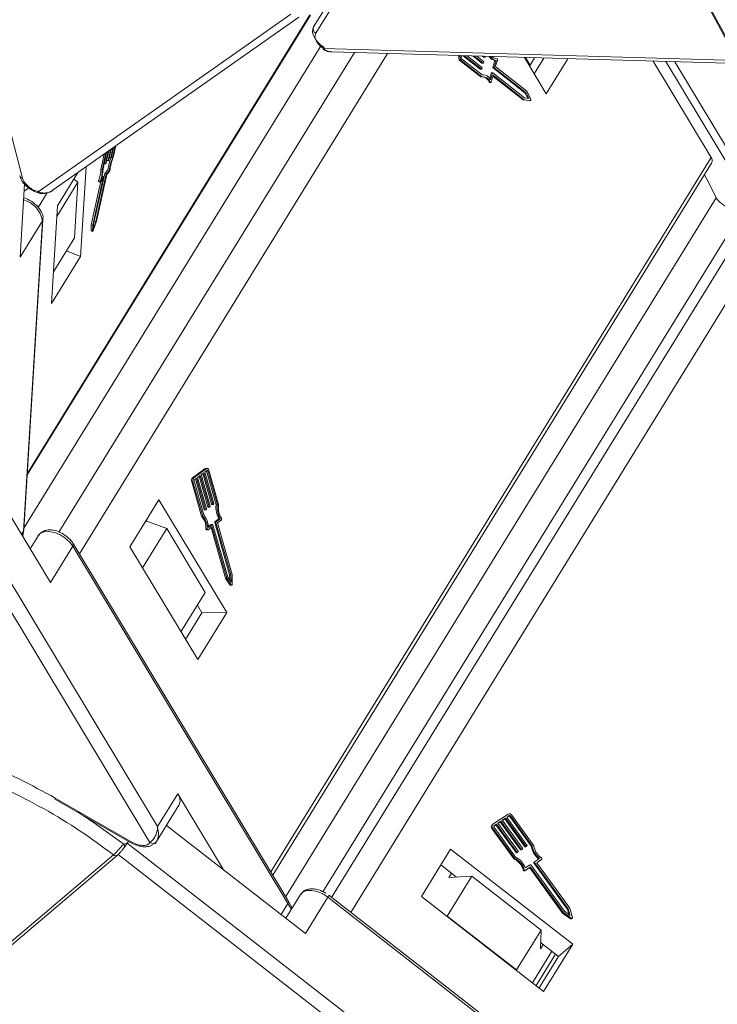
# Model space of a CAD drawing. Header units: millimetres. Extents: x 3698 to 5159, y 261 to 1294.
# Tile 28 of 46: x 4604 to 4650, y 1076 to 1142. Entities that reach past the tile are written whole.
import ezdxf

# ---------------------------------------------------------------- set-up
doc = ezdxf.new("R2010")
doc.units = ezdxf.units.MM

msp = doc.modelspace()

# ---------------------------------------------------------------- linework, layer by layer
at = {"color": 7, "linetype": 'Continuous', "lineweight": 15}
for p, q in [((4634.258, 1171.626), (4651.9, 1138.931)), ((4634.369, 1171.572), (4652.01, 1138.877)), ((4625.228, 1144.256), (4623.415, 1141.315)), ((4625.376, 1143.829), (4623.563, 1140.888)), ((4604.22, 1111.305), (4623.208, 1142.106)), ((4623.172, 1142.107), (4604.224, 1111.371)), ((4621.886, 1142.167), (4604.963, 1130.265)), ((4605.958, 1130.385), (4622.428, 1141.969)), ((4623.932, 1140.07), (4604.001, 1107.738)), ((4651.833, 1139.055), (4624.09, 1139.852)), ((4626.151, 1139.588), (4606.347, 1107.463)), ((4607.715, 1106), (4628.381, 1139.524)), ((4624.641, 1139.631), (4651.959, 1138.846)), ((4633.181, 1139.386), (4633.162, 1139.316)), ((4633.245, 1139.318), (4633.162, 1139.316)), ((4633.264, 1139.384), (4633.245, 1139.318)), ((4633.316, 1139.262), (4633.349, 1139.381)), ((4634.715, 1138.089), (4633.335, 1139.177)), ((4633.438, 1139.379), (4634.579, 1138.48)), ((4633.527, 1139.376), (4634.662, 1138.481)), ((4634.695, 1138.596), (4633.712, 1139.371)), ((4634.085, 1139.36), (4634.692, 1138.881)), ((4634.174, 1139.357), (4634.776, 1138.883)), ((4634.808, 1138.998), (4634.359, 1139.352)), ((4634.732, 1139.341), (4634.806, 1139.283)), ((4634.889, 1139.285), (4634.806, 1139.283)), ((4634.815, 1139.28), (4634.898, 1139.282)), ((4634.821, 1139.339), (4634.889, 1139.285)), ((4634.915, 1139.3), (4634.925, 1139.336)), ((4637.545, 1139.26), (4639.011, 1136.828)), ((4637.928, 1138.749), (4637.621, 1139.258)), ((4637.928, 1138.749), (4638.232, 1139.241)), ((4638.199, 1138.175), (4638.845, 1139.223)), ((4639.011, 1136.828), (4640.459, 1139.177)), ((4633.219, 1139.06), (4633.302, 1139.062)), ((4633.219, 1139.06), (4634.621, 1137.955)), ((4633.302, 1139.062), (4634.705, 1137.956)), ((4634.688, 1138.496), (4634.704, 1138.553)), ((4634.776, 1138.883), (4634.692, 1138.881)), ((4634.701, 1138.878), (4634.784, 1138.88)), ((4634.801, 1138.898), (4634.818, 1138.955)), ((4635.56, 1139.056), (4635.435, 1138.612)), ((4635.518, 1138.614), (4635.435, 1138.612)), ((4635.528, 1138.571), (4635.445, 1138.569)), ((4635.445, 1138.569), (4637.575, 1136.89)), ((4635.644, 1139.058), (4635.518, 1138.614)), ((4635.528, 1138.571), (4637.658, 1136.892)), ((4635.644, 1139.058), (4635.56, 1139.056)), ((4635.621, 1138.673), (4635.739, 1139.088)), ((4637.705, 1136.995), (4635.631, 1138.63)), ((4637.876, 1138.711), (4637.928, 1138.749)), ((4646.176, 1139.012), (4650.058, 1132.569)), ((4647.034, 1138.988), (4651.561, 1131.476)), ((4651.988, 1131.725), (4647.622, 1138.971)), ((4634.662, 1138.481), (4634.579, 1138.48)), ((4634.588, 1138.476), (4634.671, 1138.478)), ((4634.621, 1137.955), (4634.705, 1137.956)), ((4634.794, 1138.098), (4634.711, 1138.096)), ((4635.322, 1138.21), (4635.221, 1137.854)), ((4635.405, 1138.212), (4635.28, 1137.768)), ((4635.322, 1138.21), (4635.405, 1138.212)), ((4635.326, 1137.626), (4635.451, 1138.07)), ((4635.422, 1138.23), (4635.339, 1138.228)), ((4637.561, 1136.547), (4635.431, 1138.227)), ((4635.436, 1138.015), (4637.46, 1136.419)), ((4635.451, 1138.07), (4637.543, 1136.421)), ((4635.261, 1137.614), (4635.177, 1137.612)), ((4635.209, 1137.588), (4635.292, 1137.59)), ((4637.859, 1136.523), (4637.561, 1136.547)), ((4637.658, 1136.892), (4637.575, 1136.89)), ((4637.575, 1136.89), (4637.771, 1136.53)), ((4637.658, 1136.892), (4637.859, 1136.523)), ((4637.978, 1136.493), (4637.705, 1136.995)), ((4637.46, 1136.419), (4637.543, 1136.421)), ((4637.46, 1136.419), (4637.865, 1136.386)), ((4637.543, 1136.421), (4637.948, 1136.388)), ((4637.948, 1136.388), (4637.865, 1136.386)), ((4637.865, 1136.386), (4637.868, 1136.386)), ((4637.868, 1136.386), (4637.951, 1136.388)), ((4602.819, 1135.324), (4603.896, 1131.185)), ((4610.005, 1133.231), (4609.865, 1132.6)), ((4609.945, 1132.54), (4610.116, 1133.309)), ((4609.987, 1132.563), (4610.16, 1133.34)), ((4609.375, 1132.788), (4609.147, 1131.761)), ((4609.497, 1132.874), (4609.242, 1131.724)), ((4609.541, 1132.905), (4609.299, 1131.812)), ((4609.467, 1132.152), (4609.652, 1132.983)), ((4609.696, 1133.014), (4609.517, 1132.208)), ((4609.641, 1132.348), (4609.806, 1133.092)), ((4609.851, 1133.123), (4609.691, 1132.404)), ((4609.726, 1132.563), (4609.816, 1132.528)), ((4609.73, 1132.578), (4609.815, 1132.544)), ((4609.815, 1132.544), (4609.961, 1133.2)), ((4609.847, 1132.559), (4609.822, 1132.531)), ((4609.856, 1132.575), (4609.945, 1132.54)), ((4650.058, 1132.569), (4620.55, 1084.702)), ((4607.794, 1125.934), (4608.162, 1131.935)), ((4609.379, 1132.171), (4609.468, 1132.136)), ((4609.382, 1132.186), (4609.467, 1132.152)), ((4609.499, 1132.167), (4609.474, 1132.139)), ((4609.553, 1132.367), (4609.642, 1132.332)), ((4609.556, 1132.382), (4609.641, 1132.348)), ((4609.673, 1132.363), (4609.648, 1132.335)), ((4620.686, 1084.476), (4650.099, 1132.19)), ((4603.713, 1131.324), (4603.708, 1131.34)), ((4607.619, 1131.553), (4606.247, 1129.328)), ((4609.364, 1131.268), (4608.66, 1128.095)), ((4609.419, 1131.473), (4608.715, 1128.3)), ((4608.809, 1128.263), (4609.514, 1131.436)), ((4608.854, 1128.297), (4609.546, 1131.413)), ((4609.147, 1131.761), (4609.242, 1131.724)), ((4609.166, 1131.064), (4609.358, 1131.28)), ((4609.263, 1131.318), (4609.231, 1131.281)), ((4609.263, 1131.318), (4609.358, 1131.28)), ((4609.364, 1131.284), (4609.269, 1131.321)), ((4609.419, 1131.473), (4609.514, 1131.436)), ((4609.629, 1131.73), (4609.437, 1131.514)), ((4609.437, 1131.514), (4609.532, 1131.476)), ((4609.532, 1131.476), (4609.724, 1131.693)), ((4609.546, 1131.413), (4609.738, 1131.629)), ((4609.629, 1131.73), (4609.724, 1131.693)), ((4604.04, 1130.791), (4603.739, 1125.894)), ((4607.613, 1130.902), (4606.203, 1128.615)), ((4607.347, 1131.113), (4607.613, 1130.902)), ((4607.613, 1130.902), (4607.385, 1127.187)), ((4609.16, 1130.978), (4608.511, 1128.055)), ((4609.291, 1131.107), (4608.606, 1128.017)), ((4608.998, 1130.947), (4609.093, 1130.91)), ((4609.099, 1130.966), (4609.004, 1131.004)), ((4609.105, 1130.916), (4609.285, 1131.119)), ((4609.278, 1131.112), (4609.291, 1131.107)), ((4604.01, 1130.301), (4604.331, 1130.526)), ((4604.958, 1129.221), (4605.559, 1130.195)), ((4605.024, 1130.17), (4605.031, 1130.169)), ((4653.788, 1130.301), (4624.623, 1082.99)), ((4625.91, 1081.989), (4655.544, 1130.059)), ((4606.247, 1129.328), (4605.844, 1122.771)), ((4621.548, 1083.045), (4650.412, 1129.867)), ((4652.279, 1129.199), (4624.027, 1083.369)), ((4603.739, 1125.894), (4605.239, 1128.326)), ((4605.239, 1128.326), (4603.961, 1107.525)), ((4603.994, 1107.628), (4605.272, 1128.43)), ((4608.511, 1128.055), (4608.5, 1127.663)), ((4608.511, 1128.055), (4608.606, 1128.017)), ((4608.606, 1128.017), (4608.595, 1127.626)), ((4608.641, 1127.677), (4608.854, 1128.297)), ((4608.652, 1127.807), (4608.809, 1128.263)), ((4608.66, 1128.095), (4608.652, 1127.807)), ((4608.715, 1128.3), (4608.69, 1128.229)), ((4608.715, 1128.3), (4608.809, 1128.263)), ((4608.595, 1127.626), (4608.5, 1127.663)), ((4608.504, 1127.65), (4608.599, 1127.613)), ((4605.975, 1124.9), (4607.385, 1127.187)), ((4606.844, 1126.309), (4607.794, 1125.934)), ((4605.844, 1122.771), (4607.794, 1125.934)), ((4612.962, 1087.732), (4598.533, 1111.676)), ((4616.147, 1111.715), (4615.303, 1111.093)), ((4616.23, 1111.717), (4615.386, 1111.095)), ((4616.052, 1111.445), (4615.877, 1111.315)), ((4616.654, 1109.331), (4616.052, 1111.445)), ((4616.264, 1111.6), (4616.123, 1111.497)), ((4616.123, 1111.497), (4616.724, 1109.382)), ((4616.147, 1111.715), (4616.23, 1111.717)), ((4616.276, 1111.734), (4616.193, 1111.732)), ((4616.232, 1111.566), (4616.229, 1111.575)), ((4616.315, 1111.568), (4616.232, 1111.566)), ((4616.232, 1111.566), (4616.879, 1109.289)), ((4616.963, 1109.291), (4616.315, 1111.568)), ((4617.043, 1109.307), (4616.386, 1111.62)), ((4597.709, 1111.127), (4612.446, 1086.671)), ((4601.539, 1111.117), (4605.769, 1104.098)), ((4615.247, 1110.84), (4615.33, 1110.842)), ((4615.247, 1110.84), (4615.905, 1108.527)), ((4615.386, 1111.095), (4615.303, 1111.093)), ((4615.33, 1110.842), (4615.988, 1108.529)), ((4615.401, 1110.894), (4616.048, 1108.617)), ((4615.56, 1111.082), (4615.419, 1110.978)), ((4615.491, 1111.031), (4616.078, 1108.966)), ((4616.161, 1108.968), (4615.56, 1111.082)), ((4615.806, 1111.263), (4615.63, 1111.134)), ((4615.63, 1111.134), (4616.231, 1109.019)), ((4615.737, 1111.212), (4616.324, 1109.147)), ((4616.407, 1109.149), (4615.806, 1111.263)), ((4615.877, 1111.315), (4616.478, 1109.201)), ((4615.983, 1111.394), (4616.57, 1109.329)), ((4613.049, 1109.637), (4611.1, 1106.475)), ((4617.597, 1102.09), (4613.049, 1109.637)), ((4616.078, 1108.966), (4616.161, 1108.968)), ((4616.096, 1108.947), (4616.179, 1108.949)), ((4616.222, 1108.977), (4616.187, 1108.951)), ((4616.324, 1109.147), (4616.407, 1109.149)), ((4616.342, 1109.128), (4616.426, 1109.13)), ((4616.468, 1109.159), (4616.433, 1109.133)), ((4616.57, 1109.329), (4616.654, 1109.331)), ((4616.589, 1109.31), (4616.672, 1109.312)), ((4616.715, 1109.34), (4616.68, 1109.314)), ((4616.879, 1109.289), (4616.963, 1109.291)), ((4612.173, 1108.216), (4613.577, 1107.704)), ((4612.196, 1108.254), (4612.232, 1108.194)), ((4615.905, 1108.527), (4615.988, 1108.529)), ((4617.069, 1108.36), (4616.797, 1108.159)), ((4616.797, 1108.159), (4616.88, 1108.161)), ((4616.88, 1108.161), (4617.152, 1108.361)), ((4616.966, 1108.083), (4617.238, 1108.284)), ((4617.069, 1108.36), (4617.152, 1108.361)), ((4603.961, 1107.525), (4603.831, 1107.314)), ((4603.961, 1107.525), (4603.93, 1107.148)), ((4613.577, 1107.704), (4611.95, 1105.065)), ((4613.577, 1107.704), (4616.154, 1103.428)), ((4616.286, 1107.683), (4616.203, 1107.682)), ((4616.243, 1107.616), (4616.327, 1107.618)), ((4616.342, 1107.623), (4616.596, 1107.811)), ((4616.55, 1107.978), (4616.358, 1107.836)), ((4616.362, 1107.779), (4616.634, 1107.979)), ((4616.545, 1107.773), (4617.512, 1104.372)), ((4616.55, 1107.978), (4616.634, 1107.979)), ((4616.641, 1107.982), (4616.558, 1107.98)), ((4616.573, 1107.794), (4616.622, 1107.795)), ((4616.622, 1107.795), (4617.595, 1104.374)), ((4616.659, 1107.963), (4617.659, 1104.449)), ((4616.787, 1108.117), (4616.871, 1108.119)), ((4616.787, 1108.117), (4617.787, 1104.603)), ((4617.87, 1104.605), (4616.871, 1108.119)), ((4617.947, 1104.633), (4616.966, 1108.083)), ((4604.966, 1107.241), (4604.414, 1106.346)), ((4605.769, 1104.098), (4607.268, 1106.531)), ((4607.268, 1106.531), (4621.697, 1082.587)), ((4621.719, 1082.761), (4607.29, 1106.705)), ((4611.1, 1106.475), (4615.648, 1098.928)), ((4617.512, 1104.372), (4617.595, 1104.374)), ((4617.512, 1104.372), (4617.815, 1103.918)), ((4617.595, 1104.374), (4617.898, 1103.919)), ((4617.659, 1104.449), (4617.881, 1104.115)), ((4617.787, 1104.603), (4617.87, 1104.605)), ((4617.787, 1104.603), (4617.795, 1104.245)), ((4617.881, 1104.115), (4617.87, 1104.605)), ((4617.963, 1103.967), (4617.947, 1104.633)), ((4617.898, 1103.919), (4617.815, 1103.918)), ((4617.842, 1103.901), (4617.925, 1103.902)), ((4614.527, 1100.788), (4616.154, 1103.428)), ((4615.623, 1102.566), (4615.932, 1102.054)), ((4615.932, 1102.054), (4614.835, 1100.276)), ((4615.648, 1098.928), (4617.597, 1102.09)), ((4615.932, 1102.054), (4617.597, 1102.09)), ((4614.312, 1089.921), (4612.962, 1087.732)), ((4617.369, 1084.848), (4614.312, 1089.921)), ((4606.073, 1089.583), (4611.261, 1086.614)), ((4606.097, 1089.644), (4611.285, 1086.675)), ((4612.894, 1086.73), (4614.393, 1089.162)), ((4636.46, 1088.574), (4635.433, 1087.893)), ((4636.534, 1088.471), (4636.363, 1088.357)), ((4636.363, 1088.357), (4637.719, 1086.486)), ((4636.367, 1088.351), (4636.487, 1088.43)), ((4636.487, 1088.43), (4636.534, 1088.471)), ((4636.615, 1088.447), (4636.567, 1088.407)), ((4636.567, 1088.407), (4638.027, 1086.392)), ((4638.075, 1086.433), (4636.615, 1088.447)), ((4638.183, 1086.457), (4636.7, 1088.504)), ((4613.56, 1087.81), (4622.875, 1080.566)), ((4635.421, 1087.884), (4635.373, 1087.844)), ((4635.492, 1087.77), (4635.631, 1087.863)), ((4635.507, 1087.79), (4635.5, 1087.783)), ((4635.502, 1087.71), (4636.962, 1085.695)), ((4635.679, 1087.903), (4635.507, 1087.79)), ((4635.631, 1087.863), (4635.679, 1087.903)), ((4635.631, 1087.863), (4636.987, 1085.992)), ((4637.034, 1086.032), (4635.679, 1087.903)), ((4635.978, 1088.102), (4635.764, 1087.96)), ((4635.764, 1087.96), (4637.12, 1086.089)), ((4635.768, 1087.954), (4635.93, 1088.061)), ((4635.93, 1088.061), (4635.978, 1088.102)), ((4635.93, 1088.061), (4637.286, 1086.19)), ((4637.334, 1086.231), (4635.978, 1088.102)), ((4636.278, 1088.3), (4636.064, 1088.159)), ((4636.064, 1088.159), (4637.419, 1086.288)), ((4636.068, 1088.153), (4636.23, 1088.26)), ((4636.23, 1088.26), (4636.278, 1088.3)), ((4636.23, 1088.26), (4637.586, 1086.389)), ((4637.633, 1086.43), (4636.278, 1088.3)), ((4635.369, 1087.612), (4635.417, 1087.653)), ((4635.369, 1087.612), (4636.852, 1085.565)), ((4635.417, 1087.653), (4636.9, 1085.606)), ((4610.69, 1086.551), (4610.923, 1086.622)), ((4610.923, 1086.622), (4611.008, 1086.759)), ((4636.916, 1066.408), (4610.923, 1086.622)), ((4611.261, 1086.614), (4611.263, 1086.615)), ((4637.586, 1086.389), (4637.633, 1086.43)), ((4637.626, 1086.377), (4637.673, 1086.418)), ((4637.626, 1086.377), (4637.668, 1086.406)), ((4637.668, 1086.406), (4637.716, 1086.446)), ((4637.668, 1086.406), (4637.67, 1086.407)), ((4637.67, 1086.407), (4637.718, 1086.448)), ((4637.716, 1086.446), (4637.673, 1086.418)), ((4638.027, 1086.392), (4638.075, 1086.433)), ((4589.28, 1068.297), (4610.007, 1085.843)), ((4589.543, 1068.28), (4610.271, 1085.827)), ((4610.007, 1085.843), (4610.008, 1085.844)), ((4610.304, 1085.865), (4636.908, 1065.177)), ((4632.594, 1086.223), (4630.644, 1083.061)), ((4640.787, 1079.852), (4632.594, 1086.223)), ((4636.987, 1085.992), (4637.034, 1086.032)), ((4637.074, 1086.021), (4637.027, 1085.98)), ((4637.027, 1085.98), (4637.069, 1086.009)), ((4637.069, 1086.009), (4637.117, 1086.049)), ((4637.069, 1086.009), (4637.071, 1086.01)), ((4637.071, 1086.01), (4637.119, 1086.05)), ((4637.117, 1086.049), (4637.074, 1086.021)), ((4637.286, 1086.19), (4637.334, 1086.231)), ((4637.326, 1086.179), (4637.374, 1086.219)), ((4637.326, 1086.179), (4637.369, 1086.207)), ((4637.369, 1086.207), (4637.417, 1086.248)), ((4637.369, 1086.207), (4637.371, 1086.209)), ((4637.371, 1086.209), (4637.419, 1086.249)), ((4637.417, 1086.248), (4637.374, 1086.219)), ((4631.946, 1085.173), (4633.002, 1084.352)), ((4636.852, 1085.565), (4636.9, 1085.606)), ((4637.605, 1084.963), (4637.935, 1085.182)), ((4637.975, 1085.171), (4640.229, 1082.061)), ((4638.184, 1085.301), (4638.232, 1085.341)), ((4638.184, 1085.301), (4640.438, 1082.191)), ((4638.233, 1085.38), (4638.185, 1085.339)), ((4640.486, 1082.232), (4638.232, 1085.341)), ((4638.235, 1085.381), (4638.566, 1085.6)), ((4638.374, 1085.32), (4638.705, 1085.54)), ((4640.586, 1082.267), (4638.374, 1085.32)), ((4638.378, 1085.314), (4638.657, 1085.499)), ((4638.705, 1085.54), (4638.657, 1085.499)), ((4638.657, 1085.499), (4638.661, 1085.502)), ((4638.661, 1085.502), (4638.709, 1085.543)), ((4634.03, 1084.416), (4632.38, 1081.74)), ((4632.667, 1084.612), (4632.488, 1084.32)), ((4632.488, 1084.32), (4634.03, 1084.416)), ((4634.03, 1084.416), (4638.672, 1080.806)), ((4637.523, 1084.865), (4637.475, 1084.825)), ((4637.567, 1084.777), (4637.877, 1084.982)), ((4637.567, 1084.777), (4637.615, 1084.817)), ((4637.615, 1084.817), (4637.925, 1085.022)), ((4637.877, 1084.982), (4637.925, 1085.022)), ((4637.917, 1084.97), (4637.965, 1085.011)), ((4637.917, 1084.97), (4640.111, 1081.943)), ((4637.965, 1085.011), (4640.158, 1081.984)), ((4622.545, 1083.193), (4621.558, 1081.591)), ((4649.878, 1063.351), (4624.43, 1083.14)), ((4621.697, 1082.587), (4621.237, 1081.84)), ((4621.697, 1082.587), (4621.929, 1082.193)), ((4621.983, 1082.28), (4621.705, 1082.761)), ((4622.875, 1080.566), (4624.375, 1082.998)), ((4624.375, 1082.998), (4649.801, 1063.226)), ((4630.644, 1083.061), (4638.838, 1076.69)), ((4640.111, 1081.943), (4640.158, 1081.984)), ((4640.111, 1081.943), (4640.644, 1081.563)), ((4640.158, 1081.984), (4640.692, 1081.604)), ((4640.229, 1082.061), (4640.621, 1081.782)), ((4640.438, 1082.191), (4640.486, 1082.232)), ((4640.438, 1082.191), (4640.545, 1081.837)), ((4640.621, 1081.782), (4640.486, 1082.232)), ((4640.771, 1081.656), (4640.586, 1082.267)), ((4632.38, 1081.74), (4632.346, 1081.738)), ((4632.38, 1081.74), (4637.023, 1078.13)), ((4640.692, 1081.604), (4640.644, 1081.563)), ((4640.71, 1081.561), (4640.758, 1081.601)), ((4637.023, 1078.13), (4638.672, 1080.806)), ((4638.672, 1080.806), (4638.62, 1079.551)), ((4638.62, 1079.551), (4638.8, 1079.843)), ((4638.638, 1079.97), (4639.83, 1079.042)), ((4638.838, 1076.69), (4640.787, 1079.852)), ((4639.83, 1079.042), (4640.787, 1079.852)), ((4639.385, 1079.389), (4638.083, 1077.277)), ((4638.332, 1077.083), (4639.634, 1079.195)), ((4639.83, 1079.042), (4638.528, 1076.93)), ((4637.022, 1078.102), (4637.023, 1078.13))]:
    msp.add_line(p, q, dxfattribs=at)
at = {"color": 7, "linetype": 'Continuous', "lineweight": 15, "flags": 128}
for points in [[(4624.117, 1139.934), (4623.907, 1140.091), (4623.721, 1140.265), (4623.567, 1140.451), (4623.45, 1140.641), (4623.375, 1140.829), (4623.343, 1141.008), (4623.357, 1141.172), (4623.415, 1141.315)], [(4624.09, 1139.852), (4624.069, 1139.826), (4624.055, 1139.809), (4624.047, 1139.804), (4624.047, 1139.809), (4624.055, 1139.826), (4624.069, 1139.853), (4624.091, 1139.89), (4624.117, 1139.934)], [(4634.889, 1139.285), (4634.893, 1139.283), (4634.896, 1139.282), (4634.9, 1139.282), (4634.904, 1139.284), (4634.907, 1139.286), (4634.91, 1139.29), (4634.913, 1139.295), (4634.915, 1139.3)], [(4635.703, 1139.18), (4635.712, 1139.178), (4635.722, 1139.172), (4635.73, 1139.162), (4635.736, 1139.15), (4635.74, 1139.135), (4635.742, 1139.12), (4635.742, 1139.104), (4635.739, 1139.088)], [(4634.662, 1138.481), (4634.666, 1138.479), (4634.67, 1138.478), (4634.673, 1138.478), (4634.677, 1138.48), (4634.681, 1138.482), (4634.684, 1138.486), (4634.686, 1138.491), (4634.688, 1138.496)], [(4634.776, 1138.883), (4634.779, 1138.881), (4634.783, 1138.88), (4634.787, 1138.88), (4634.79, 1138.882), (4634.794, 1138.884), (4634.797, 1138.888), (4634.799, 1138.893), (4634.801, 1138.898)], [(4635.431, 1138.227), (4635.427, 1138.229), (4635.423, 1138.23), (4635.419, 1138.229), (4635.416, 1138.228), (4635.412, 1138.225), (4635.409, 1138.222), (4635.407, 1138.217), (4635.405, 1138.212)], [(4635.326, 1137.626), (4635.321, 1137.612), (4635.314, 1137.601), (4635.305, 1137.594), (4635.296, 1137.59), (4635.286, 1137.59), (4635.276, 1137.595), (4635.268, 1137.603), (4635.261, 1137.614)], [(4637.978, 1136.493), (4637.985, 1136.478), (4637.988, 1136.46), (4637.988, 1136.441), (4637.985, 1136.424), (4637.979, 1136.408), (4637.97, 1136.397), (4637.96, 1136.389), (4637.948, 1136.388)], [(4609.474, 1132.139), (4609.472, 1132.137), (4609.47, 1132.136), (4609.468, 1132.136), (4609.467, 1132.137), (4609.466, 1132.14), (4609.466, 1132.143), (4609.466, 1132.147), (4609.467, 1132.152)], [(4609.648, 1132.335), (4609.646, 1132.333), (4609.644, 1132.332), (4609.642, 1132.332), (4609.641, 1132.333), (4609.64, 1132.336), (4609.64, 1132.339), (4609.64, 1132.343), (4609.641, 1132.348)], [(4609.822, 1132.531), (4609.82, 1132.529), (4609.818, 1132.528), (4609.816, 1132.528), (4609.815, 1132.529), (4609.814, 1132.531), (4609.814, 1132.535), (4609.814, 1132.539), (4609.815, 1132.544)], [(4609.358, 1131.28), (4609.36, 1131.282), (4609.362, 1131.284), (4609.364, 1131.284), (4609.365, 1131.282), (4609.366, 1131.28), (4609.366, 1131.277), (4609.365, 1131.273), (4609.364, 1131.268)], [(4650.412, 1129.867), (4649.837, 1131.008), (4649.612, 1131.4)], [(4609.004, 1131.004), (4609, 1130.989), (4608.996, 1130.975), (4608.995, 1130.964), (4608.995, 1130.955), (4608.996, 1130.949), (4608.998, 1130.947)], [(4609.105, 1130.916), (4609.099, 1130.911), (4609.094, 1130.909), (4609.091, 1130.911), (4609.089, 1130.917), (4609.089, 1130.926), (4609.091, 1130.938), (4609.095, 1130.952), (4609.099, 1130.966)], [(4609.285, 1131.119), (4609.287, 1131.121), (4609.289, 1131.122), (4609.291, 1131.122), (4609.292, 1131.121), (4609.293, 1131.119), (4609.293, 1131.116), (4609.292, 1131.111), (4609.291, 1131.107)], [(4608.5, 1127.663), (4608.501, 1127.654), (4608.504, 1127.65), (4608.504, 1127.65)], [(4608.641, 1127.677), (4608.634, 1127.66), (4608.626, 1127.644), (4608.618, 1127.63), (4608.611, 1127.619), (4608.604, 1127.614), (4608.599, 1127.613), (4608.596, 1127.617), (4608.595, 1127.626)], [(4616.23, 1111.717), (4616.252, 1111.729), (4616.275, 1111.734), (4616.297, 1111.731), (4616.32, 1111.721), (4616.34, 1111.704), (4616.359, 1111.681), (4616.374, 1111.652), (4616.386, 1111.62)], [(4616.315, 1111.568), (4616.311, 1111.579), (4616.306, 1111.588), (4616.3, 1111.596), (4616.293, 1111.602), (4616.286, 1111.605), (4616.278, 1111.606), (4616.271, 1111.604), (4616.264, 1111.6)], [(4616.187, 1108.951), (4616.183, 1108.949), (4616.18, 1108.949), (4616.176, 1108.949), (4616.172, 1108.951), (4616.169, 1108.954), (4616.166, 1108.957), (4616.163, 1108.962), (4616.161, 1108.968)], [(4616.433, 1109.133), (4616.43, 1109.131), (4616.426, 1109.13), (4616.422, 1109.131), (4616.418, 1109.132), (4616.415, 1109.135), (4616.412, 1109.139), (4616.409, 1109.144), (4616.407, 1109.149)], [(4616.68, 1109.314), (4616.676, 1109.312), (4616.672, 1109.312), (4616.668, 1109.312), (4616.665, 1109.314), (4616.661, 1109.317), (4616.658, 1109.32), (4616.656, 1109.325), (4616.654, 1109.331)], [(4604.966, 1107.241), (4605.1, 1107.383), (4605.347, 1107.489), (4605.663, 1107.51), (4606.023, 1107.445), (4606.394, 1107.3), (4606.744, 1107.086), (4607.044, 1106.822), (4607.268, 1106.531)], [(4616.203, 1107.682), (4616.204, 1107.666), (4616.208, 1107.651), (4616.214, 1107.637), (4616.221, 1107.627), (4616.23, 1107.62), (4616.24, 1107.616), (4616.243, 1107.616)], [(4616.342, 1107.623), (4616.333, 1107.619), (4616.323, 1107.618), (4616.313, 1107.621), (4616.304, 1107.629), (4616.297, 1107.639), (4616.291, 1107.652), (4616.288, 1107.667), (4616.286, 1107.683)], [(4616.596, 1107.811), (4616.6, 1107.813), (4616.604, 1107.814), (4616.608, 1107.813), (4616.611, 1107.812), (4616.615, 1107.809), (4616.618, 1107.805), (4616.62, 1107.8), (4616.622, 1107.795)], [(4616.634, 1107.979), (4616.637, 1107.981), (4616.641, 1107.982), (4616.645, 1107.982), (4616.648, 1107.98), (4616.652, 1107.977), (4616.655, 1107.973), (4616.658, 1107.969), (4616.659, 1107.963)], [(4617.963, 1103.967), (4617.961, 1103.949), (4617.957, 1103.932), (4617.95, 1103.918), (4617.94, 1103.908), (4617.929, 1103.903), (4617.918, 1103.903), (4617.907, 1103.909), (4617.898, 1103.919)], [(4607.584, 1088.719), (4608.721, 1087.975), (4610.69, 1086.551)], [(4612.894, 1086.73), (4612.793, 1086.614), (4612.753, 1086.583)], [(4610.271, 1085.827), (4610.28, 1085.835), (4610.304, 1085.865)], [(4638.69, 1085.639), (4638.702, 1085.629), (4638.712, 1085.617), (4638.72, 1085.603), (4638.724, 1085.588), (4638.724, 1085.574), (4638.721, 1085.56), (4638.714, 1085.549), (4638.705, 1085.54)], [(4622.545, 1083.193), (4622.713, 1083.357), (4622.972, 1083.45), (4623.297, 1083.458), (4623.661, 1083.379), (4624.03, 1083.222), (4624.375, 1082.998)], [(4624.375, 1082.998), (4624.401, 1083.043), (4624.42, 1083.081), (4624.431, 1083.111), (4624.434, 1083.131), (4624.43, 1083.14)], [(4624.43, 1083.14), (4624.429, 1083.141), (4624.428, 1083.141)], [(4640.771, 1081.656), (4640.774, 1081.639), (4640.772, 1081.623), (4640.765, 1081.609), (4640.754, 1081.599), (4640.74, 1081.593), (4640.724, 1081.591), (4640.708, 1081.595), (4640.692, 1081.604)]]:
    msp.add_lwpolyline(points, dxfattribs=at)
at = {"color": 7, "linetype": 'Continuous', "lineweight": 15}
for centre, radius, start, end in [((4623.707, 1141.177), 0.323, 154.70189, 243.53573), ((4633.406, 1139.236), 0.257, 161.91589, 223.40054), ((4633.489, 1139.238), 0.257, 161.91589, 223.40054), ((4633.397, 1139.235), 0.0855, 161.91589, 223.40054), ((4634.814, 1139.294), 0.0135, 229.67127, 270.30289), ((4635.698, 1139.647), 0.607, 211.65461, 256.85548), ((4635.781, 1139.647), 0.605, 212.05082, 256.89148), ((4635.731, 1139.634), 0.454, 223.26561, 266.39483), ((4634.701, 1138.892), 0.0135, 229.67127, 270.30289), ((4634.664, 1138.567), 0.0428, 341.91589, 43.40054), ((4634.777, 1138.969), 0.0428, 341.91589, 43.40054), ((4635.476, 1138.599), 0.0428, 161.91589, 223.40054), ((4635.559, 1138.6), 0.0428, 161.91589, 223.40054), ((4635.662, 1138.66), 0.0428, 161.91589, 223.40054), ((4634.588, 1138.49), 0.0135, 229.67127, 270.30289), ((4634.781, 1137.458), 0.504, 17.9465, 98.75134), ((4634.779, 1137.544), 0.548, 24.06002, 96.72699), ((4634.636, 1137.397), 0.582, 21.6349, 78.23874), ((4635.342, 1138.207), 0.021, 100.59105, 172.63218), ((4635.212, 1137.624), 0.0363, 199.62462, 265.26711), ((4612.617, 1131.401), 3.006, 157.48805, 173.71791), ((4612.285, 1131.54), 2.515, 156.00064, 175.67559), ((4609.763, 1132.622), 0.104, 323.39167, 347.87163), ((4649.77, 1132.347), 0.365, 334.60365, 37.67235), ((4609.415, 1132.23), 0.104, 323.39167, 347.87163), ((4609.589, 1132.426), 0.104, 323.39167, 347.87163), ((4612.739, 1131.359), 3.033, 157.07892, 173.68668), ((4603.928, 1131.418), 0.235, 203.61638, 262.22356), ((4607.359, 1131.706), 1.789, 336.89923, 1.76424), ((4607.453, 1131.668), 1.789, 336.89923, 1.76424), ((4607.341, 1131.774), 1.959, 338.72381, 1.11011), ((4609.269, 1131.314), 0.00655, 88.59602, 150.83751), ((4609.521, 1131.451), 0.104, 143.39167, 167.87163), ((4609.616, 1131.414), 0.104, 143.39167, 167.87163), ((4609.581, 1131.748), 0.197, 322.81097, 354.67106), ((4605.068, 1130.266), 0.105, 180.15898, 245.27481), ((4603.51, 1128.028), 1.754, 9.77416, 74.65744), ((4605.052, 1128.444), 0.22, 327.82732, 356.20831), ((4616.195, 1111.654), 0.0778, 91.71466, 128.03059), ((4615.481, 1110.921), 0.247, 135.9924, 199.1166), ((4615.564, 1110.923), 0.247, 135.9924, 199.1166), ((4615.478, 1110.921), 0.0824, 135.9924, 199.1166), ((4616.1, 1108.969), 0.0221, 187.46293, 260.47361), ((4616.193, 1109.006), 0.0412, 315.9924, 19.1166), ((4616.346, 1109.15), 0.0221, 187.46293, 260.47361), ((4616.439, 1109.187), 0.0412, 315.9924, 19.1166), ((4616.592, 1109.332), 0.0221, 187.46293, 260.47361), ((4616.685, 1109.369), 0.0412, 315.9924, 19.1166), ((4618.442, 1109.123), 1.571, 173.92167, 209.06777), ((4618.525, 1109.125), 1.571, 173.92167, 209.06777), ((4618.38, 1109.122), 1.349, 172.12233, 212.81485), ((4615.022, 1107.74), 1.182, 357.15457, 41.71855), ((4615.106, 1107.742), 1.182, 357.15457, 41.71855), ((4615.039, 1107.762), 1.323, 0.75454, 40.27989), ((4616.826, 1108.131), 0.0412, 135.9924, 199.1166), ((4616.909, 1108.132), 0.0412, 135.9924, 199.1166), ((4617.176, 1108.342), 0.0854, 316.87754, 34.53798), ((4603.774, 1107.642), 0.22, 327.82577, 356.35333), ((4616.558, 1107.967), 0.013, 91.71466, 128.03059), ((4607.145, 1106.635), 0.161, 319.75558, 26.65544), ((4617.843, 1103.933), 0.0326, 208.22892, 267.43165), ((4613.736, 1089.475), 0.728, 334.55832, 37.71768), ((4606.2, 1089.568), 0.127, 143.65997, 173.257), ((4636.542, 1088.409), 0.184, 31.04586, 116.64203), ((4636.514, 1088.375), 0.0614, 31.04586, 116.64203), ((4636.562, 1088.416), 0.0614, 31.04586, 116.64203), ((4635.496, 1087.725), 0.17, 136.09544, 221.61798), ((4635.541, 1087.765), 0.167, 130.23986, 222.05953), ((4635.544, 1087.747), 0.0558, 130.23986, 222.05953), ((4610.358, 1086.357), 0.384, 0.2715, 30.30481), ((4611.387, 1086.599), 0.127, 143.65997, 173.257), ((4612.64, 1086.929), 0.323, 233.19745, 321.99233), ((4637.612, 1086.405), 0.0307, 211.04586, 296.64203), ((4637.66, 1086.445), 0.0307, 211.04586, 296.64203), ((4637.698, 1086.468), 0.0279, 310.23986, 42.05953), ((4639.296, 1086.58), 1.283, 188.41124, 232.66814), ((4639.344, 1086.62), 1.283, 188.41124, 232.66814), ((4639.305, 1086.586), 1.129, 186.55801, 236.97791), ((4610.149, 1085.993), 0.206, 226.51762, 306.21713), ((4610.15, 1085.993), 0.206, 226.46913, 306.15321), ((4637.013, 1086.008), 0.0307, 211.04586, 296.64203), ((4637.061, 1086.048), 0.0307, 211.04586, 296.64203), ((4637.099, 1086.07), 0.0279, 310.23986, 42.05953), ((4637.312, 1086.206), 0.0307, 211.04586, 296.64203), ((4637.36, 1086.247), 0.0307, 211.04586, 296.64203), ((4637.399, 1086.269), 0.0279, 310.23986, 42.05953), ((4636.366, 1084.525), 1.149, 15.14954, 64.98608), ((4636.414, 1084.565), 1.149, 15.14954, 64.98608), ((4636.368, 1084.526), 1.311, 19.48296, 63.07576), ((4637.949, 1085.155), 0.0307, 31.04586, 116.64203), ((4638.206, 1085.319), 0.0284, 136.09544, 221.61798), ((4638.253, 1085.36), 0.0279, 130.23986, 222.05953), ((4637.54, 1084.837), 0.0662, 190.62503, 294.10929), ((4637.588, 1084.877), 0.0662, 190.62503, 294.10929), ((4637.891, 1084.954), 0.0307, 31.04586, 116.64203), ((4637.938, 1084.995), 0.0307, 31.04586, 116.64203), ((4621.573, 1082.691), 0.162, 319.88135, 25.60943), ((4640.679, 1081.603), 0.0527, 229.12711, 306.67355)]:
    msp.add_arc(centre, radius, start, end, dxfattribs=at)
msp.add_ellipse((4651.385, 1129.825), major_axis=(-1.016, 0.482), ratio=0.55857, start_param=0.647703, end_param=2.847579, dxfattribs=at)
for points, knots in [([(4634.369, 1171.572), (4635.135, 1171.52), (4636.691, 1171.415), (4639.191, 1170.94), (4641.6, 1170.274), (4643.857, 1169.463), (4645.927, 1168.572), (4647.981, 1167.538), (4650.667, 1165.979), (4653.2, 1164.191), (4655.49, 1162.243), (4657.212, 1160.583), (4658.875, 1158.725), (4660.384, 1156.701), (4661.602, 1154.695), (4662.545, 1152.697), (4663.205, 1150.698), (4663.527, 1148.878), (4663.57, 1147.267), (4663.4, 1145.864), (4663.02, 1144.546), (4662.23, 1142.93), (4661.035, 1141.565), (4659.486, 1140.499), (4658.046, 1139.794), (4656.292, 1139.248), (4654.234, 1138.904), (4652.744, 1138.886), (4652.01, 1138.877)], [0, 0, 0, 0, 0.038862, 0.078912, 0.1200677, 0.1522272, 0.1843815, 0.2172151, 0.2500433, 0.3156185, 0.347778, 0.3799323, 0.4210926, 0.4611415, 0.5, 0.5388632, 0.578912, 0.6200677, 0.6522272, 0.6843815, 0.7172151, 0.7500433, 0.8156185, 0.847778, 0.8799323, 0.9210926, 0.9611404, 1, 1, 1, 1]), ([(4624.09, 1139.852), (4624.17, 1139.79), (4624.333, 1139.663), (4624.538, 1139.645), (4624.641, 1139.636)], [0, 0, 0, 0, 0.493606, 1, 1, 1, 1]), ([(4624.047, 1139.804), (4624.146, 1139.752), (4624.333, 1139.655), (4624.542, 1139.639), (4624.64, 1139.631)], [0, 0, 0, 0, 0.529898, 1, 1, 1, 1]), ([(4603.713, 1131.324), (4603.76, 1131.203), (4603.854, 1130.961), (4604.18, 1130.61), (4604.591, 1130.32), (4604.884, 1130.219), (4605.031, 1130.169)], [0, 0, 0, 0, 0.25255, 0.5034435, 0.7526147, 1, 1, 1, 1]), ([(4604.963, 1130.265), (4605.063, 1130.23), (4605.277, 1130.156), (4605.617, 1130.208), (4605.853, 1130.296), (4605.945, 1130.38), (4605.955, 1130.388)], [0, 0, 0, 0, 0.3018305, 0.6416516, 0.9639686, 1, 1, 1, 1]), ([(4605.024, 1130.17), (4605.121, 1130.155), (4605.319, 1130.125), (4605.625, 1130.201), (4605.864, 1130.306), (4605.978, 1130.411), (4606.01, 1130.441)], [0, 0, 0, 0, 0.278709, 0.567547, 0.874973, 1, 1, 1, 1]), ([(4604.477, 1129.639), (4604.318, 1129.728), (4604.155, 1129.82), (4603.987, 1129.86), (4603.983, 1129.861)], [0, 0, 0, 0, 0.9750283, 1, 1, 1, 1]), ([(4605.133, 1128.966), (4605.113, 1129.005), (4605.051, 1129.127), (4604.848, 1129.37), (4604.62, 1129.536), (4604.477, 1129.639)], [0, 0, 0, 0, 0.15169, 0.467899, 1, 1, 1, 1]), ([(4605.262, 1128.432), (4605.266, 1128.449), (4605.3, 1128.582), (4605.241, 1128.772), (4605.155, 1128.925), (4605.133, 1128.966)], [0, 0, 0, 0, 0.0966866, 0.7642793, 1, 1, 1, 1]), ([(4606.66, 1107.321), (4606.501, 1107.404), (4606.279, 1107.521), (4605.947, 1107.6), (4605.679, 1107.623), (4605.385, 1107.576), (4605.11, 1107.443), (4604.996, 1107.275), (4604.938, 1107.19)], [0, 0, 0, 0, 0.247081, 0.3434298, 0.4997924, 0.6591045, 0.8276543, 1, 1, 1, 1]), ([(4607.285, 1106.704), (4607.275, 1106.725), (4607.222, 1106.827), (4607.03, 1107.051), (4606.803, 1107.217), (4606.66, 1107.321)], [0, 0, 0, 0, 0.0840829, 0.4254924, 1, 1, 1, 1]), ([(4589.823, 1094.414), (4590.285, 1094.419), (4591.497, 1094.431), (4593.605, 1094.189), (4596.095, 1093.711), (4598.644, 1092.995), (4601.183, 1092.068), (4603.685, 1090.964), (4605.293, 1090.084), (4606.097, 1089.644)], [0, 0, 0, 0, 0.093314, 0.245261, 0.398259, 0.551256, 0.703204, 0.851597, 1, 1, 1, 1]), ([(4589.28, 1068.297), (4588.582, 1068.87), (4587.164, 1070.036), (4585.245, 1071.95), (4583.639, 1073.823), (4582.352, 1075.604), (4581.344, 1077.257), (4580.519, 1078.919), (4579.682, 1081.119), (4579.264, 1083.239), (4579.273, 1085.2), (4579.507, 1086.703), (4580.032, 1088.188), (4580.902, 1089.583), (4582.039, 1090.76), (4583.44, 1091.732), (4585.121, 1092.496), (4586.928, 1092.984), (4588.767, 1093.238), (4590.575, 1093.305), (4592.49, 1093.205), (4595.16, 1092.843), (4597.937, 1092.147), (4600.715, 1091.149), (4602.963, 1090.181), (4605.338, 1088.959), (4607.776, 1087.484), (4609.271, 1086.385), (4610.007, 1085.843)], [0, 0, 0, 0, 0.038862, 0.078912, 0.120068, 0.152227, 0.184382, 0.217215, 0.250043, 0.315618, 0.347778, 0.379932, 0.421093, 0.461142, 0.5, 0.538863, 0.578912, 0.620068, 0.652227, 0.684382, 0.717215, 0.750043, 0.815618, 0.847778, 0.879932, 0.921093, 0.96114, 1, 1, 1, 1]), ([(4612.446, 1086.671), (4612.506, 1086.714), (4612.633, 1086.808), (4612.804, 1087.074), (4612.927, 1087.392), (4612.95, 1087.618), (4612.962, 1087.732)], [0, 0, 0, 0, 0.234359, 0.498216, 0.748481, 1, 1, 1, 1]), ([(4612.962, 1087.732), (4612.992, 1087.539), (4613.038, 1087.24), (4612.978, 1086.902), (4612.92, 1086.784), (4612.894, 1086.73)], [0, 0, 0, 0, 0.498413, 0.772928, 1, 1, 1, 1]), ([(4610.008, 1085.844), (4610.039, 1085.872), (4610.095, 1085.923), (4610.205, 1086.039), (4610.312, 1086.162), (4610.42, 1086.286), (4610.515, 1086.392), (4610.604, 1086.484), (4610.663, 1086.53), (4610.69, 1086.551)], [0, 0, 0, 0, 0.1718456, 0.312445, 0.4991009, 0.6298393, 0.7575038, 0.8890244, 1, 1, 1, 1]), ([(4611.263, 1086.615), (4611.395, 1086.552), (4611.666, 1086.425), (4612.101, 1086.367), (4612.457, 1086.4), (4612.608, 1086.502), (4612.663, 1086.539)], [0, 0, 0, 0, 0.2694618, 0.5483348, 0.833752, 1, 1, 1, 1]), ([(4610.265, 1085.822), (4610.301, 1085.855), (4610.37, 1085.918), (4610.445, 1086.001), (4610.481, 1086.041)], [0, 0, 0, 0, 0.522081, 1, 1, 1, 1]), ([(4610.742, 1086.359), (4610.694, 1086.295), (4610.602, 1086.175), (4610.51, 1086.074), (4610.467, 1086.026)], [0, 0, 0, 0, 0.5261928, 1, 1, 1, 1]), ([(4624.239, 1083.273), (4624.08, 1083.356), (4623.859, 1083.473), (4623.526, 1083.552), (4623.257, 1083.575), (4622.965, 1083.527), (4622.709, 1083.409), (4622.608, 1083.262), (4622.563, 1083.198)], [0, 0, 0, 0, 0.257745, 0.358252, 0.521364, 0.687552, 0.863376, 1, 1, 1, 1])]:
    msp.add_open_spline(points, degree=3, knots=knots, dxfattribs=at)
for points in [[(4623.563, 1140.888), (4623.534, 1140.812), (4623.474, 1140.66), (4623.558, 1140.461), (4623.6, 1140.362)], [(4623.6, 1140.362), (4623.66, 1140.269), (4623.78, 1140.083), (4623.987, 1139.929), (4624.09, 1139.852)], [(4603.896, 1131.185), (4603.934, 1131.086), (4604.009, 1130.888), (4604.205, 1130.703), (4604.302, 1130.611)], [(4604.302, 1130.611), (4604.406, 1130.534), (4604.612, 1130.381), (4604.846, 1130.304), (4604.963, 1130.265)], [(4610.923, 1086.622), (4610.896, 1086.58), (4610.843, 1086.497), (4610.776, 1086.405), (4610.742, 1086.359)], [(4611.285, 1086.675), (4611.409, 1086.613), (4611.657, 1086.49), (4611.89, 1086.474), (4612.007, 1086.466)], [(4612.007, 1086.466), (4612.104, 1086.478), (4612.298, 1086.5), (4612.397, 1086.614), (4612.446, 1086.671)]]:
    msp.add_open_spline(points, degree=3, dxfattribs=at)

doc.saveas('drawing.dxf')
